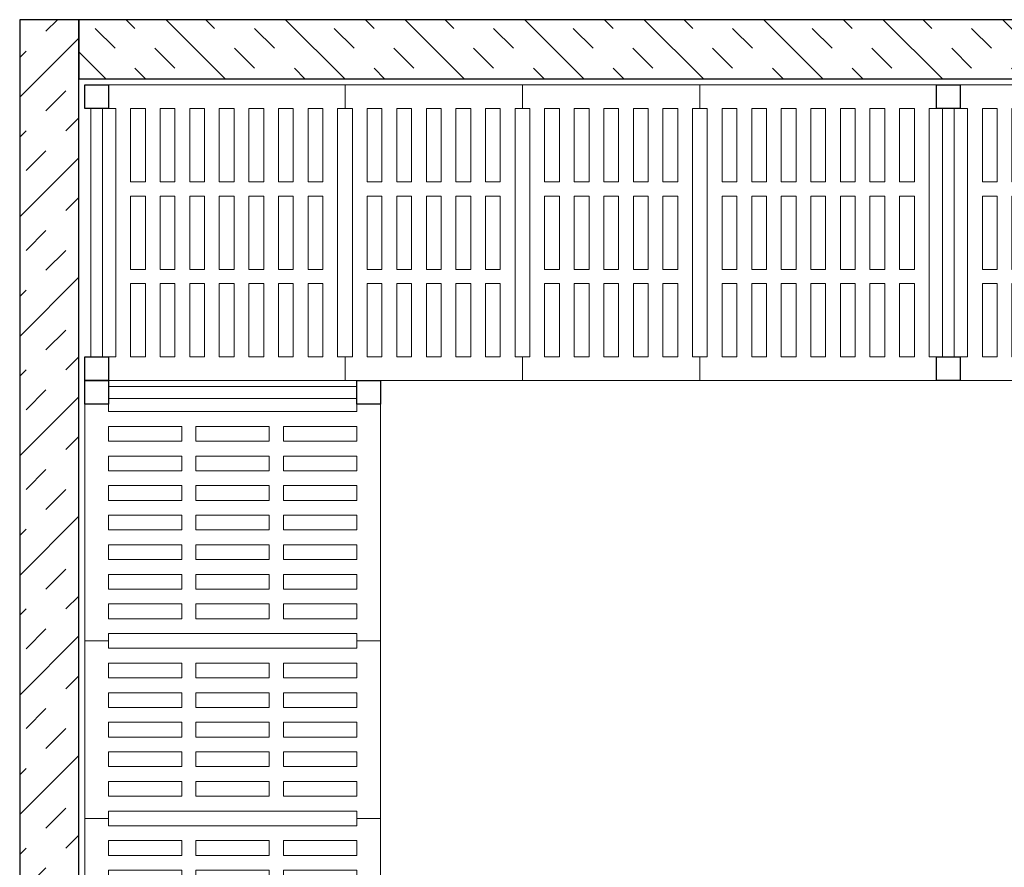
# Model space of a CAD drawing. Header units: millimetres. Extents: x 251300 to 581040, y -9130 to 111283.
# Tile 33 of 57: x 282295 to 283960, y 49803 to 51236. Entities that reach past the tile are written whole.
import ezdxf

# ---------------------------------------------------------------- set-up
doc = ezdxf.new("R2010")
doc.units = ezdxf.units.MM
for name, color, linetype, lineweight in [('APPARAAT1', 2, 'Continuous', 25), ('APPARAAT2', 1, 'Continuous', 20), ('APPARAAT5', 7, 'Continuous', 5)]:
    doc.layers.add(name, color=color, linetype=linetype, lineweight=lineweight)

# ---------------------------------------------------------------- blocks, each defined once
blk = doc.blocks.new('legbord 500-300')
at = {"layer": 'APPARAAT2'}
for p, q in [((300, 500), (0, 500)), ((0, 500), (0, 460)), ((300, 460), (300, 500)), ((12.5, 460), (0, 460)), ((12.5, 250), (12.5, 460)), ((287.5, 250), (287.5, 460)), ((300, 460), (287.5, 460)), ((12.5, 250), (12.5, 40)), ((287.5, 250), (287.5, 40)), ((0, 40), (12.5, 40)), ((0, 40), (0, 0)), ((287.5, 40), (300, 40)), ((300, 0), (300, 40)), ((0, 0), (300, 0))]:
    blk.add_line(p, q, dxfattribs=at)
at = {"layer": 'APPARAAT5'}
for p, q in [((37.5, 336), (37.5, 460)), ((62.5, 460), (37.5, 460)), ((62.5, 336), (62.5, 460)), ((87.5, 336), (87.5, 460)), ((112.5, 460), (87.5, 460)), ((112.5, 336), (112.5, 460)), ((137.5, 336), (137.5, 460)), ((162.5, 460), (137.5, 460)), ((162.5, 336), (162.5, 460)), ((187.5, 336), (187.5, 460)), ((212.5, 460), (187.5, 460)), ((212.5, 336), (212.5, 460)), ((237.5, 336), (237.5, 460)), ((262.5, 460), (237.5, 460)), ((262.5, 336), (262.5, 460)), ((37.5, 336), (62.5, 336)), ((87.5, 336), (112.5, 336)), ((137.5, 336), (162.5, 336)), ((187.5, 336), (212.5, 336)), ((237.5, 336), (262.5, 336)), ((37.5, 312), (62.5, 312)), ((37.5, 250), (37.5, 312)), ((62.5, 250), (62.5, 312)), ((87.5, 312), (112.5, 312)), ((87.5, 250), (87.5, 312)), ((112.5, 250), (112.5, 312)), ((137.5, 312), (162.5, 312)), ((137.5, 250), (137.5, 312)), ((162.5, 250), (162.5, 312)), ((187.5, 312), (212.5, 312)), ((187.5, 250), (187.5, 312)), ((212.5, 250), (212.5, 312)), ((237.5, 312), (262.5, 312)), ((237.5, 250), (237.5, 312)), ((262.5, 250), (262.5, 312)), ((37.5, 250), (37.5, 188)), ((62.5, 250), (62.5, 188)), ((87.5, 250), (87.5, 188)), ((112.5, 250), (112.5, 188)), ((137.5, 250), (137.5, 188)), ((162.5, 250), (162.5, 188)), ((187.5, 250), (187.5, 188)), ((212.5, 250), (212.5, 188)), ((237.5, 250), (237.5, 188)), ((262.5, 250), (262.5, 188)), ((37.5, 188), (62.5, 188)), ((87.5, 188), (112.5, 188)), ((137.5, 188), (162.5, 188)), ((187.5, 188), (212.5, 188)), ((237.5, 188), (262.5, 188)), ((37.5, 164), (37.5, 40)), ((37.5, 164), (62.5, 164)), ((62.5, 164), (62.5, 40)), ((87.5, 164), (87.5, 40)), ((87.5, 164), (112.5, 164)), ((112.5, 164), (112.5, 40)), ((137.5, 164), (137.5, 40)), ((137.5, 164), (162.5, 164)), ((162.5, 164), (162.5, 40)), ((187.5, 164), (187.5, 40)), ((187.5, 164), (212.5, 164)), ((212.5, 164), (212.5, 40)), ((237.5, 164), (237.5, 40)), ((237.5, 164), (262.5, 164)), ((262.5, 164), (262.5, 40)), ((37.5, 40), (62.5, 40)), ((87.5, 40), (112.5, 40)), ((137.5, 40), (162.5, 40)), ((187.5, 40), (212.5, 40)), ((237.5, 40), (262.5, 40))]:
    blk.add_line(p, q, dxfattribs=at)
blk = doc.blocks.new('legbord 500-400')
at = {"layer": 'APPARAAT2'}
for p, q in [((400, 500), (0, 500)), ((0, 500), (0, 460)), ((400, 460), (400, 500)), ((12.5, 460), (0, 460)), ((12.5, 250), (12.5, 460)), ((387.5, 250), (387.5, 460)), ((400, 460), (387.5, 460)), ((12.5, 250), (12.5, 40)), ((387.5, 250), (387.5, 40)), ((0, 40), (12.5, 40)), ((0, 40), (0, 0)), ((387.5, 40), (400, 40)), ((400, 0), (400, 40)), ((0, 0), (400, 0))]:
    blk.add_line(p, q, dxfattribs=at)
at = {"layer": 'APPARAAT5'}
for p, q in [((37.5, 336), (37.5, 460)), ((62.5, 460), (37.5, 460)), ((62.5, 336), (62.5, 460)), ((87.5, 336), (87.5, 460)), ((112.5, 460), (87.5, 460)), ((112.5, 336), (112.5, 460)), ((137.5, 336), (137.5, 460)), ((162.5, 460), (137.5, 460)), ((162.5, 336), (162.5, 460)), ((187.5, 336), (187.5, 460)), ((212.5, 460), (187.5, 460)), ((212.5, 336), (212.5, 460)), ((237.5, 336), (237.5, 460)), ((262.5, 460), (237.5, 460)), ((262.5, 336), (262.5, 460)), ((287.5, 336), (287.5, 460)), ((312.5, 460), (287.5, 460)), ((312.5, 336), (312.5, 460)), ((337.5, 336), (337.5, 460)), ((362.5, 460), (337.5, 460)), ((362.5, 336), (362.5, 460)), ((37.5, 336), (62.5, 336)), ((87.5, 336), (112.5, 336)), ((137.5, 336), (162.5, 336)), ((187.5, 336), (212.5, 336)), ((237.5, 336), (262.5, 336)), ((287.5, 336), (312.5, 336)), ((337.5, 336), (362.5, 336)), ((37.5, 312), (62.5, 312)), ((37.5, 250), (37.5, 312)), ((62.5, 250), (62.5, 312)), ((87.5, 312), (112.5, 312)), ((87.5, 250), (87.5, 312)), ((112.5, 250), (112.5, 312)), ((137.5, 312), (162.5, 312)), ((137.5, 250), (137.5, 312)), ((162.5, 250), (162.5, 312)), ((187.5, 312), (212.5, 312)), ((187.5, 250), (187.5, 312)), ((212.5, 250), (212.5, 312)), ((237.5, 312), (262.5, 312)), ((237.5, 250), (237.5, 312)), ((262.5, 250), (262.5, 312)), ((287.5, 312), (312.5, 312)), ((287.5, 250), (287.5, 312)), ((312.5, 250), (312.5, 312)), ((337.5, 312), (362.5, 312)), ((337.5, 250), (337.5, 312)), ((362.5, 250), (362.5, 312)), ((37.5, 250), (37.5, 188)), ((62.5, 250), (62.5, 188)), ((87.5, 250), (87.5, 188)), ((112.5, 250), (112.5, 188)), ((137.5, 250), (137.5, 188)), ((162.5, 250), (162.5, 188)), ((187.5, 250), (187.5, 188)), ((212.5, 250), (212.5, 188)), ((237.5, 250), (237.5, 188)), ((262.5, 250), (262.5, 188)), ((287.5, 250), (287.5, 188)), ((312.5, 250), (312.5, 188)), ((337.5, 250), (337.5, 188)), ((362.5, 250), (362.5, 188)), ((37.5, 188), (62.5, 188)), ((87.5, 188), (112.5, 188)), ((137.5, 188), (162.5, 188)), ((187.5, 188), (212.5, 188)), ((237.5, 188), (262.5, 188)), ((287.5, 188), (312.5, 188)), ((337.5, 188), (362.5, 188)), ((37.5, 164), (37.5, 40)), ((37.5, 164), (62.5, 164)), ((62.5, 164), (62.5, 40)), ((87.5, 164), (87.5, 40)), ((87.5, 164), (112.5, 164)), ((112.5, 164), (112.5, 40)), ((137.5, 164), (137.5, 40)), ((137.5, 164), (162.5, 164)), ((162.5, 164), (162.5, 40)), ((187.5, 164), (212.5, 164)), ((187.5, 164), (187.5, 40)), ((212.5, 164), (212.5, 40)), ((237.5, 164), (237.5, 40)), ((237.5, 164), (262.5, 164)), ((262.5, 164), (262.5, 40)), ((287.5, 164), (287.5, 40)), ((287.5, 164), (312.5, 164)), ((312.5, 164), (312.5, 40)), ((337.5, 164), (337.5, 40)), ((337.5, 164), (362.5, 164)), ((362.5, 164), (362.5, 40)), ((37.5, 40), (62.5, 40)), ((87.5, 40), (112.5, 40)), ((137.5, 40), (162.5, 40)), ((187.5, 40), (212.5, 40)), ((237.5, 40), (262.5, 40)), ((287.5, 40), (312.5, 40)), ((337.5, 40), (362.5, 40))]:
    blk.add_line(p, q, dxfattribs=at)
blk = doc.blocks.new('staander 500')
at = {"layer": 'APPARAAT1'}
for points in [[(0, 460), (40, 460), (40, 500), (0, 500)], [(0, 0), (40, 0), (40, 40), (0, 40)]]:
    blk.add_lwpolyline(points, close=True, dxfattribs=at)
at = {"layer": 'APPARAAT2'}
for p, q in [((10, 460), (10, 40)), ((30, 460), (30, 40))]:
    blk.add_line(p, q, dxfattribs=at)
blk = doc.blocks.new('*U38')
for name, p in [('staander 500', (0, -500)), ('legbord 500-300', (40, -500)), ('legbord 500-300', (340, -500)), ('legbord 500-300', (640, -500)), ('legbord 500-400', (940, -500)), ('staander 500', (1340, -500))]:
    blk.add_blockref(name, p)
blk = doc.blocks.new('*U48')
for name, p in [('staander 500', (0, -500)), ('legbord 500-400', (40, -500)), ('legbord 500-300', (440, -500)), ('legbord 500-300', (740, -500)), ('legbord 500-400', (1040, -500)), ('staander 500', (1440, -500))]:
    blk.add_blockref(name, p)
blk = doc.blocks.new('*U39')
for name, p in [('staander 500', (0, -500)), ('legbord 500-400', (40, -500)), ('legbord 500-300', (440, -500)), ('legbord 500-400', (740, -500)), ('legbord 500-400', (1140, -500)), ('staander 500', (1540, -500))]:
    blk.add_blockref(name, p)
blk = doc.blocks.new('*U183')
at = {"layer": 'APPARAAT5'}
h = blk.add_hatch(dxfattribs=at)
h.set_pattern_fill('INSUL', color=256, scale=15, angle=45)
h.set_pattern_definition([(45, (2462.75, 0), (-101.028, 101.028), []), (45, (2429.08, 33.68), (-101.028, 101.028), [47.625, -47.625]), (45, (2395.4, 67.35), (-101.028, 101.028), [47.625, -47.625])])
h.paths.add_polyline_path([(2662.8, 0), (0, 0), (0, 100), (2662.8, 100)])
at = {"layer": 'APPARAAT1'}
blk.add_lwpolyline([(2662.8, 0), (0, 0), (0, 100), (2662.8, 100)], close=True, dxfattribs=at)
blk = doc.blocks.new('*U184')
at = {"layer": 'APPARAAT5'}
h = blk.add_hatch(dxfattribs=at)
h.set_pattern_fill('INSUL', color=256, scale=15, angle=45)
h.set_pattern_definition([(45, (1230.27, 0), (-101.028, 101.028), []), (45, (1196.59, 33.68), (-101.028, 101.028), [47.625, -47.625]), (45, (1162.91, 67.35), (-101.028, 101.028), [47.625, -47.625])])
h.paths.add_polyline_path([(4750, 0), (0, 0), (0, 100), (4750, 100)])
at = {"layer": 'APPARAAT1'}
blk.add_lwpolyline([(4750, 0), (0, 0), (0, 100), (4750, 100)], close=True, dxfattribs=at)

msp = doc.modelspace()

# ---------------------------------------------------------------- block references
at = {"xscale": -1}
for name, p, rotation in [('*U48', (282404.9, 50626.1), 180), ('*U38', (283844.9, 50626.1), 180), ('*U39', (282404.9, 50626.1), 90)]:
    msp.add_blockref(name, p, dxfattribs=dict(at, rotation=rotation))
at = {"layer": 'APPARAAT5', "xscale": -1, "rotation": 90}
msp.add_blockref('*U183', (282394.9, 51236.1), dxfattribs=at)
at = {"layer": 'APPARAAT5', "xscale": -1}
msp.add_blockref('*U184', (287144.9, 51136.1), dxfattribs=at)

doc.saveas('drawing.dxf')
